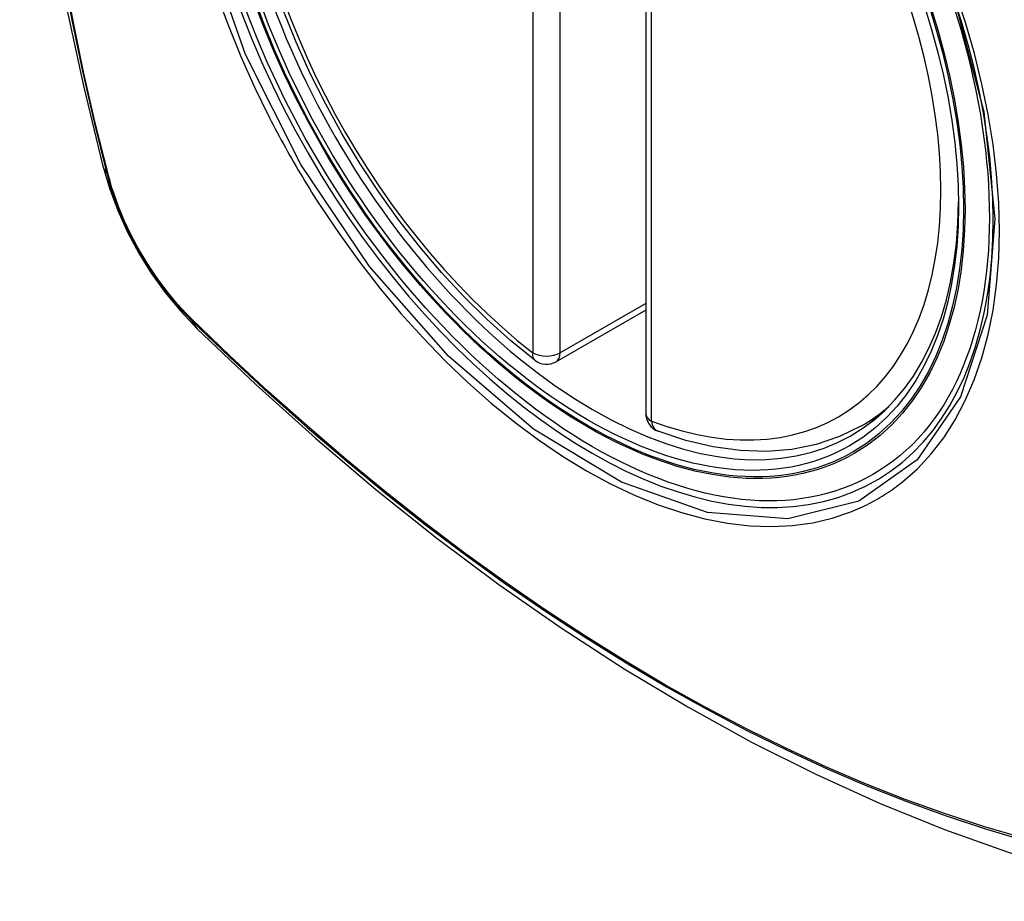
# Model space of a CAD drawing. Header units: inches. Extents: x 338.7 to 398.8, y 128 to 186.9.
# Tile 83 of 110: x 394.467 to 395.069, y 152.375 to 152.913. Entities that reach past the tile are written whole.
import ezdxf

# ---------------------------------------------------------------- set-up
doc = ezdxf.new("R2010")
doc.units = ezdxf.units.IN
doc.header["$MEASUREMENT"] = 0
doc.layers.add('Visible Edges(ANSI)', color=7, linetype='Continuous', lineweight=25)
doc.layers.add('Visible Tangent Edges(ANSI)', color=7, linetype='Continuous', lineweight=25)

msp = doc.modelspace()

# ---------------------------------------------------------------- linework, layer by layer
at = {"layer": 'Visible Edges(ANSI)'}
for p, q in [((394.84974, 153.15805), (394.84974, 152.67276)), ((394.84974, 152.73569), (394.79506, 152.7042)), ((394.98155, 152.66501), (394.99185, 152.67095))]:
    msp.add_line(p, q, dxfattribs=at)
at = {"layer": 'Visible Edges(ANSI)', "flags": 128}
for points in [[(394.52145, 153.53241), (394.50861, 153.4943), (394.49756, 153.45506), (394.48827, 153.41478), (394.48071, 153.37351), (394.47487, 153.33132), (394.47073, 153.28827), (394.46825, 153.24443), (394.46743, 153.19985), (394.46825, 153.15461), (394.47067, 153.10876), (394.47469, 153.06236), (394.48029, 153.01548), (394.48744, 152.96819), (394.49612, 152.92056), (394.50631, 152.87264), (394.51798, 152.82452)], [(394.78193, 152.7051), (394.76723, 152.71711), (394.7528, 152.73009), (394.73871, 152.744), (394.72501, 152.75877), (394.71176, 152.77433), (394.69903, 152.79063), (394.68687, 152.80757), (394.67533, 152.82509), (394.66445, 152.8431), (394.6543, 152.86153), (394.64491, 152.8803), (394.63633, 152.89931), (394.6286, 152.9185)], [(394.51798, 152.82452), (394.52222, 152.81023), (394.52736, 152.7965), (394.53335, 152.78328), (394.54016, 152.77056), (394.54778, 152.7583), (394.55623, 152.7465), (394.56555, 152.73518), (394.57583, 152.72436)], [(394.57583, 152.72436), (394.61164, 152.69023), (394.64802, 152.6575), (394.6849, 152.62622), (394.72226, 152.59644), (394.76003, 152.56822), (394.79817, 152.5416), (394.83664, 152.51664), (394.87539, 152.49339), (394.91437, 152.47188), (394.95355, 152.45219), (394.99287, 152.43434), (395.0323, 152.41839), (395.07179, 152.40439), (395.1113, 152.39239), (395.15078, 152.38245), (395.19017, 152.37462)], [(394.98155, 152.66501), (394.96817, 152.65844), (394.95393, 152.65364), (394.93897, 152.65062), (394.92341, 152.64939), (394.90738, 152.64992), (394.89097, 152.65218), (394.87427, 152.65612), (394.85738, 152.6617)]]:
    msp.add_lwpolyline(points, dxfattribs=at)
at = {"layer": 'Visible Edges(ANSI)'}
for centre, start, end in [((394.78917, 152.71444), 232.21581, 299.93599), ((394.86155, 152.67276), 180, 249.36936)]:
    msp.add_arc(centre, 0.01181, start, end, dxfattribs=at)
msp.add_ellipse((394.81805, 152.93204), major_axis=(0.15718, -0.27294), ratio=0.578093, start_param=2.362013, end_param=7.062765, dxfattribs=at)
msp.add_ellipse((394.81457, 152.93003), major_axis=(-0.15963, 0.2772), ratio=0.578093, dxfattribs=at)
at = {"layer": 'Visible Tangent Edges(ANSI)'}
for p, q in [((394.78081, 153.19493), (394.78081, 152.70963)), ((394.79752, 152.70963), (394.79752, 153.19493)), ((394.85319, 152.66795), (394.85319, 153.15324)), ((394.52151, 152.81841), (394.52139, 152.81887)), ((394.84974, 152.7397), (394.79752, 152.70963)), ((394.57258, 152.73021), (394.57224, 152.73054))]:
    msp.add_line(p, q, dxfattribs=at)
at = {"layer": 'Visible Tangent Edges(ANSI)', "flags": 128}
for points in [[(395.03831, 152.92548), (395.05623, 152.85686), (395.06295, 152.79152), (395.05819, 152.73263), (395.04207, 152.68271), (395.01556, 152.64427), (394.97984, 152.61908), (394.93654, 152.60823), (394.88742, 152.61216), (394.83486, 152.63068), (394.78127, 152.66299), (394.72923, 152.70753), (394.68102, 152.76238), (394.63908, 152.82473), (394.60537, 152.89184), (394.58115, 152.96099)], [(394.49352, 152.94362), (394.4993, 152.91274), (394.50575, 152.88168), (394.51285, 152.85046), (394.52061, 152.8191)], [(394.52139, 152.81887), (394.51362, 152.85015), (394.5065, 152.8813), (394.50004, 152.9123), (394.49424, 152.94312)], [(395.00659, 152.6308), (395.01566, 152.63883), (395.02406, 152.64783), (395.03174, 152.65777), (395.0387, 152.66868), (395.04493, 152.68051), (395.05039, 152.69318), (395.05505, 152.70665), (395.05889, 152.72083), (395.06188, 152.73567), (395.06401, 152.75115), (395.06529, 152.76731), (395.06572, 152.78405), (395.0653, 152.80129), (395.06402, 152.81895), (395.06188, 152.83694), (395.05889, 152.85523), (395.05507, 152.87377), (395.05043, 152.8925), (395.04499, 152.91135), (395.03876, 152.93027)], [(394.58791, 152.92829), (394.59485, 152.90936), (394.6025, 152.89056), (394.61085, 152.87192), (394.61986, 152.8535)], [(394.61986, 152.8535), (394.62106, 152.85116), (394.62227, 152.84883), (394.62348, 152.84651), (394.62471, 152.84419), (394.62595, 152.84187), (394.6272, 152.83956), (394.62846, 152.83726), (394.62973, 152.83495), (394.63101, 152.83266), (394.6323, 152.83037), (394.6336, 152.82808), (394.63491, 152.8258), (394.63623, 152.82352), (394.63756, 152.82125), (394.6389, 152.81899), (394.64025, 152.81673), (394.64161, 152.81448), (394.64298, 152.81223), (394.64436, 152.80999), (394.64574, 152.80776), (394.64714, 152.80553), (394.64855, 152.80331), (394.64996, 152.8011), (394.65139, 152.79889)], [(394.52061, 152.8191), (394.5217, 152.81505), (394.5229, 152.81099), (394.52422, 152.80692), (394.52564, 152.80284), (394.52716, 152.79877), (394.52879, 152.7947), (394.53052, 152.79065), (394.53235, 152.78662), (394.53427, 152.78262), (394.53628, 152.77864), (394.53839, 152.77471), (394.54058, 152.77082), (394.54285, 152.76697), (394.54521, 152.76318), (394.54764, 152.75946), (394.55015, 152.75579), (394.55272, 152.7522), (394.55537, 152.74868), (394.55807, 152.74524), (394.56083, 152.74188), (394.56365, 152.73862), (394.56652, 152.73545), (394.56944, 152.73238), (394.57239, 152.72941)], [(394.57224, 152.73054), (394.56935, 152.73347), (394.5665, 152.73649), (394.56369, 152.73961), (394.56094, 152.74282), (394.55824, 152.74611), (394.5556, 152.74949), (394.55302, 152.75294), (394.5505, 152.75646), (394.54805, 152.76004), (394.54567, 152.76369), (394.54337, 152.7674), (394.54115, 152.77115), (394.53901, 152.77496), (394.53695, 152.7788), (394.53498, 152.78269), (394.53309, 152.7866), (394.5313, 152.79054), (394.5296, 152.7945), (394.528, 152.79848), (394.5265, 152.80247), (394.5251, 152.80646), (394.5238, 152.81045), (394.5226, 152.81444), (394.52151, 152.81841)], [(394.65139, 152.79889), (394.66287, 152.78184), (394.67488, 152.76525), (394.68737, 152.7492), (394.70029, 152.73373), (394.7136, 152.71891), (394.72725, 152.7048), (394.74119, 152.69146), (394.75536, 152.67893), (394.76972, 152.66726), (394.78422, 152.65646), (394.79883, 152.64658), (394.81351, 152.63764), (394.8282, 152.62968), (394.84281, 152.62275), (394.85732, 152.61687), (394.87166, 152.61205), (394.88579, 152.60829), (394.89968, 152.60561), (394.91327, 152.60402), (394.92651, 152.60353), (394.93936, 152.60415), (394.95176, 152.60586), (394.96367, 152.60864), (394.97506, 152.6125)], [(394.57239, 152.72941), (394.59567, 152.70703), (394.6192, 152.68524), (394.64296, 152.66408), (394.66692, 152.64357), (394.69106, 152.62373), (394.71533, 152.6046), (394.73973, 152.58619), (394.76421, 152.56853), (394.78875, 152.55163), (394.81331, 152.53551), (394.83787, 152.5202), (394.86242, 152.50568), (394.88697, 152.49196), (394.91151, 152.47903), (394.93603, 152.46691), (394.96049, 152.45562), (394.98486, 152.44515), (395.00913, 152.43554), (395.03327, 152.42677), (395.05729, 152.41886), (395.08115, 152.4118)], [(395.07989, 152.41339), (395.05612, 152.42036), (395.0322, 152.4282), (395.00815, 152.4369), (394.98397, 152.44645), (394.95968, 152.45685), (394.9353, 152.46809), (394.91085, 152.48015), (394.88638, 152.49303), (394.86189, 152.50672), (394.8374, 152.5212), (394.8129, 152.53649), (394.78839, 152.55258), (394.76391, 152.56946), (394.73948, 152.58711), (394.71514, 152.60551), (394.69092, 152.62463), (394.66685, 152.64445), (394.64295, 152.66494), (394.61925, 152.68609), (394.59579, 152.70785), (394.57258, 152.73021)], [(394.97506, 152.6125), (394.97648, 152.61307), (394.97789, 152.61365), (394.97929, 152.61426), (394.98068, 152.61487), (394.98206, 152.61551), (394.98344, 152.61616), (394.9848, 152.61684), (394.98616, 152.61752), (394.9875, 152.61823), (394.98884, 152.61895), (394.99017, 152.61969), (394.99149, 152.62044), (394.9928, 152.62121), (394.9941, 152.622), (394.99539, 152.6228), (394.99668, 152.62363), (394.99795, 152.62446), (394.99921, 152.62532), (395.00047, 152.62619), (395.00171, 152.62708), (395.00295, 152.62798), (395.00417, 152.6289), (395.00539, 152.62984), (395.00659, 152.6308)]]:
    msp.add_lwpolyline(points, dxfattribs=at)
at = {"layer": 'Visible Tangent Edges(ANSI)'}
for centre, major_axis, ratio, start_param, end_param in [((394.81705, 152.93147), (-0.17285, 0.30015), 0.578093, 5.049711, 10.658253), ((394.817, 152.93144), (-0.1503, 0.261), 0.578093, 5.670484, 8.47055), ((394.817, 152.93144), (0.1503, -0.261), 0.578093, 5.670484, 8.47055), ((394.63236, 152.85398), (-0.11438, -0.02945), 0.352863, 0, 0.142152), ((394.52992, 152.82201), (-0.00953, -0.00245), 0.357658, 0.142431, 0.406138), ((394.57957, 152.73602), (-0.00688, -0.00704), 0.360494, 5.876137, 6.139844), ((394.65849, 152.80871), (-0.08267, -0.08436), 0.355706, 6.140128, 6.283185), ((394.78917, 152.71444), (-0.00724, -0.00933), 0.471826, 5.568124, 6.283185), ((394.78917, 152.71444), (0.01181, 0), 0.575862, 3.926991, 5.497787), ((394.78917, 152.71444), (0.00589, -0.01024), 0.578093, 0, 0.787332), ((394.82536, 152.93625), (0.15619, -0.27123), 0.578093, 0, 0.112305), ((394.86155, 152.67276), (-0.01181, 0), 0.575862, 0, 0.785398), ((394.86155, 152.67276), (-0.00416, -0.01105), 0.667544, 5.394234, 6.283185)]:
    msp.add_ellipse(centre, major_axis=major_axis, ratio=ratio, start_param=start_param, end_param=end_param, dxfattribs=at)
for centre, major_axis in [((394.81765, 152.93181), (0.17078, -0.29656)), ((394.81467, 152.93009), (-0.16238, 0.28198)), ((394.81457, 152.93003), (0.16178, -0.28094))]:
    msp.add_ellipse(centre, major_axis=major_axis, ratio=0.578093, dxfattribs=at)

doc.saveas('drawing.dxf')
